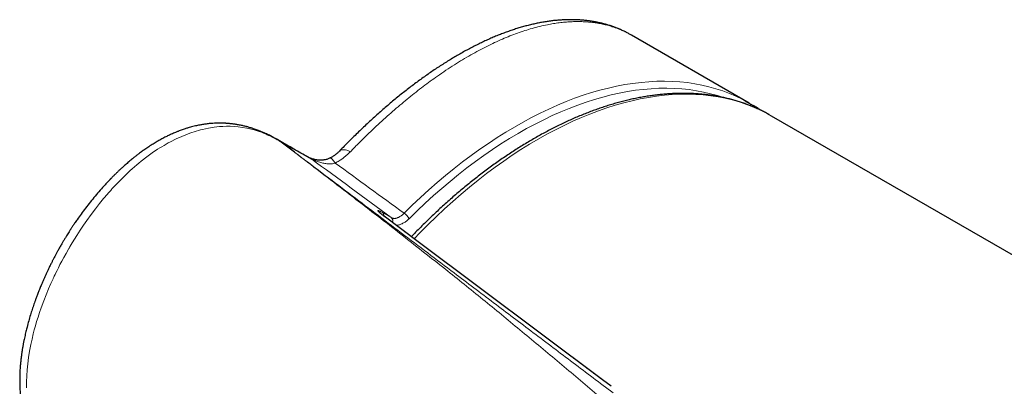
# Model space of a CAD drawing. Header units: millimetres. Extents: x 8 to 1323, y 12 to 708.
# Tile 28 of 44: x 1029 to 1085, y 396 to 417. Entities that reach past the tile are written whole.
import ezdxf

# ---------------------------------------------------------------- set-up
doc = ezdxf.new("R2010")
doc.units = ezdxf.units.MM

msp = doc.modelspace()

# ---------------------------------------------------------------- linework, layer by layer
at = {"color": 7, "linetype": 'Continuous', "lineweight": 30}
for p, q in [((1070.537, 412.014), (1063.862, 415.867)), ((1063.864, 415.865), (1063.862, 415.866)), ((1071.81, 411.279), (1071.674, 411.355)), ((1089.579, 401.021), (1071.81, 411.279)), ((1043.679, 409.979), (1043.733, 409.948)), ((1044.444, 409.538), (1043.68, 409.979)), ((1044.728, 409.225), (1043.973, 409.798)), ((1043.974, 409.8), (1044.077, 409.74)), ((1044.129, 409.712), (1044.294, 409.62)), ((1044.129, 409.712), (1044.388, 409.567)), ((1044.263, 409.632), (1044.176, 409.682)), ((1045.699, 408.835), (1045.336, 409.036)), ((1062.701, 395.936), (1062.208, 396.305))]:
    msp.add_line(p, q, dxfattribs=at)
at = {"color": 8, "linetype": 'Continuous', "lineweight": 0}
msp.add_line((1049.716, 405.799), (1050.217, 405.51), dxfattribs=at)
at = {"color": 8, "linetype": 'Continuous', "lineweight": 0, "flags": 128}
for points in [[(1050.943, 405.76), (1051.407, 406.214), (1051.876, 406.655), (1052.348, 407.085), (1052.824, 407.502), (1053.303, 407.906), (1053.785, 408.298), (1054.269, 408.676), (1054.755, 409.041), (1055.242, 409.392), (1055.732, 409.728), (1056.222, 410.051), (1056.713, 410.36), (1057.204, 410.653), (1057.696, 410.932), (1058.187, 411.196), (1058.678, 411.444), (1059.167, 411.677), (1059.655, 411.895), (1060.142, 412.097), (1060.627, 412.283), (1061.109, 412.453), (1061.589, 412.607), (1062.066, 412.745), (1062.54, 412.866), (1063.009, 412.971), (1063.475, 413.06), (1063.937, 413.132), (1064.394, 413.188), (1064.847, 413.227), (1065.294, 413.249), (1065.735, 413.255), (1066.171, 413.244), (1066.601, 413.216), (1067.024, 413.172), (1067.441, 413.111), (1067.85, 413.034), (1068.252, 412.94), (1068.647, 412.83), (1069.034, 412.703), (1069.413, 412.561), (1069.783, 412.402), (1070.145, 412.227), (1070.313, 412.139)], [(1069.065, 412.33), (1068.731, 412.438), (1068.34, 412.547), (1067.943, 412.64), (1067.538, 412.717), (1067.126, 412.777), (1066.707, 412.82), (1066.283, 412.848), (1065.852, 412.858), (1065.415, 412.853), (1064.973, 412.831), (1064.526, 412.792), (1064.074, 412.737), (1063.618, 412.666), (1063.157, 412.578), (1062.692, 412.474), (1062.224, 412.354), (1061.753, 412.218), (1061.278, 412.066), (1060.801, 411.898), (1060.322, 411.714), (1059.841, 411.514), (1059.358, 411.299), (1058.874, 411.068), (1058.389, 410.823), (1057.903, 410.562), (1057.417, 410.286), (1056.932, 409.996), (1056.446, 409.691), (1055.961, 409.372), (1055.478, 409.039), (1054.995, 408.692), (1054.515, 408.331), (1054.036, 407.957), (1053.56, 407.57), (1053.087, 407.171), (1052.617, 406.758), (1052.149, 406.334), (1051.686, 405.897), (1051.227, 405.449)], [(1071.674, 411.355), (1071.459, 411.471), (1071.099, 411.647), (1070.73, 411.808), (1070.353, 411.952), (1069.968, 412.081), (1069.575, 412.193), (1069.174, 412.288), (1068.766, 412.368), (1068.351, 412.43), (1067.93, 412.477), (1067.502, 412.506), (1067.068, 412.519), (1066.628, 412.516), (1066.182, 412.496), (1065.732, 412.459), (1065.276, 412.406), (1064.816, 412.337), (1064.351, 412.251), (1063.883, 412.148), (1063.411, 412.029), (1062.935, 411.894), (1062.457, 411.743), (1061.975, 411.576), (1061.492, 411.393), (1061.007, 411.194), (1060.519, 410.979), (1060.031, 410.749), (1059.541, 410.503), (1059.051, 410.243), (1058.561, 409.967), (1058.07, 409.676), (1057.58, 409.371), (1057.09, 409.051), (1056.602, 408.718), (1056.115, 408.37), (1055.629, 408.008), (1055.146, 407.633), (1054.665, 407.245), (1054.186, 406.844), (1053.711, 406.43), (1053.239, 406.003), (1052.77, 405.565), (1052.306, 405.115), (1051.845, 404.653), (1051.518, 404.315)], [(1043.973, 409.798), (1043.952, 409.811), (1043.922, 409.829), (1043.881, 409.855), (1043.828, 409.886), (1043.767, 409.922), (1043.726, 409.945), (1043.686, 409.968), (1043.504, 410.065), (1043.316, 410.158), (1043.294, 410.169), (1043.272, 410.179), (1043.25, 410.189), (1043.228, 410.199), (1043.205, 410.21), (1043.182, 410.22), (1043.16, 410.23), (1043.119, 410.248), (1043.059, 410.273), (1042.97, 410.309), (1042.856, 410.353), (1042.718, 410.402), (1042.666, 410.42), (1042.611, 410.438), (1042.554, 410.456), (1042.493, 410.474), (1042.429, 410.493), (1042.363, 410.511), (1042.293, 410.53), (1042.028, 410.591), (1041.773, 410.636), (1041.528, 410.669), (1041.294, 410.689), (1041.071, 410.698), (1040.861, 410.699), (1040.662, 410.692), (1040.476, 410.679), (1040.171, 410.646), (1039.849, 410.594), (1039.509, 410.521), (1039.392, 410.491), (1039.272, 410.459), (1039.151, 410.424), (1039.028, 410.386), (1038.903, 410.345), (1038.777, 410.301), (1038.65, 410.255), (1038.325, 410.124), (1038.004, 409.978), (1037.687, 409.818), (1037.563, 409.751), (1037.44, 409.682), (1037.318, 409.612), (1037.197, 409.539), (1037.076, 409.464), (1036.957, 409.388), (1036.652, 409.184), (1036.341, 408.958), (1036.023, 408.712), (1035.896, 408.609), (1035.769, 408.503), (1035.641, 408.393), (1035.513, 408.28), (1035.401, 408.18), (1035.308, 408.094), (1035.11, 407.908), (1034.899, 407.701), (1034.676, 407.473), (1034.523, 407.311), (1034.365, 407.14), (1034.329, 407.1), (1034.293, 407.06), (1034.257, 407.019), (1034.22, 406.978), (1034.183, 406.936), (1034.146, 406.894), (1034.109, 406.851), (1033.892, 406.596), (1033.664, 406.319), (1033.428, 406.019), (1033.184, 405.696), (1032.932, 405.348), (1032.744, 405.076), (1032.554, 404.791), (1032.361, 404.492), (1032.103, 404.075), (1031.989, 403.884), (1031.974, 403.858), (1031.959, 403.833), (1031.944, 403.807), (1031.929, 403.781), (1031.914, 403.756), (1031.899, 403.73), (1031.756, 403.478), (1031.628, 403.246), (1031.514, 403.034), (1031.413, 402.841), (1031.325, 402.669), (1031.249, 402.517), (1031.184, 402.385), (1031.131, 402.274), (1031.088, 402.184), (1031.063, 402.131), (1031.043, 402.089), (1031.029, 402.059), (1031.024, 402.048), (1031.022, 402.044), (1031.022, 402.042), (1031.021, 402.042), (1031.021, 402.042), (1031.021, 402.041), (1031.021, 402.041), (1031.021, 402.041), (1031.021, 402.041), (1031.021, 402.041), (1030.896, 401.766), (1030.765, 401.464), (1030.629, 401.137), (1030.49, 400.782), (1030.349, 400.399), (1030.255, 400.129), (1030.168, 399.862), (1030.088, 399.607), (1030.017, 399.365), (1029.954, 399.136), (1029.898, 398.921), (1029.825, 398.619), (1029.758, 398.311), (1029.686, 397.934), (1029.627, 397.567), (1029.581, 397.212), (1029.546, 396.87), (1029.523, 396.539), (1029.51, 396.195), (1029.51, 395.846)], [(1047.9, 409.255), (1047.827, 409.288), (1047.756, 409.315), (1047.687, 409.336), (1047.622, 409.351), (1047.56, 409.361), (1047.501, 409.364), (1047.447, 409.361), (1047.398, 409.352), (1047.353, 409.337), (1047.313, 409.317), (1047.279, 409.29), (1047.27, 409.281)], [(1047.043, 408.606), (1047.002, 408.664), (1046.962, 408.716), (1046.926, 408.762), (1046.891, 408.802), (1046.86, 408.835), (1046.832, 408.862), (1046.807, 408.881), (1046.786, 408.893), (1046.768, 408.898), (1046.754, 408.895), (1046.754, 408.895)]]:
    msp.add_lwpolyline(points, dxfattribs=at)
at = {"color": 7, "linetype": 'Continuous', "lineweight": 30, "flags": 128}
for points in [[(1070.313, 412.139), (1070.498, 412.036), (1070.761, 411.88)], [(1062.215, 396.301), (1051.742, 404.146), (1049.808, 405.595)]]:
    msp.add_lwpolyline(points, dxfattribs=at)
at = {"color": 8, "linetype": 'Continuous', "lineweight": 0}
for centre, radius, start, end in [((1049.564, 405.608), 0.244, 357.4311, 51.4631), ((1050.045, 405.308), 0.264, 342.4685, 49.6457), ((1050.579, 405.144), 0.716, 25.2399, 59.4671)]:
    msp.add_arc(centre, radius, start, end, dxfattribs=at)
for centre, major_axis, ratio, start_param, end_param in [((1150.606, 334.042), (207.127, -151.265), 0.006629, 4.186137, 4.211246), ((1151.166, 334.869), (207.594, -150.386), 0.006162, 4.191445, 4.213027)]:
    msp.add_ellipse(centre, major_axis=major_axis, ratio=ratio, start_param=start_param, end_param=end_param, dxfattribs=at)
at = {"color": 7, "linetype": 'Continuous', "lineweight": 30}
for points, knots in [([(1063.864, 415.865), (1063.813, 415.894), (1063.701, 415.958), (1063.524, 416.049), (1063.334, 416.141), (1063.14, 416.225), (1062.943, 416.303), (1062.743, 416.376), (1062.539, 416.442), (1062.332, 416.501), (1062.123, 416.554), (1061.911, 416.601), (1061.695, 416.641), (1061.477, 416.675), (1061.255, 416.703), (1061.03, 416.724), (1060.802, 416.738), (1060.571, 416.746), (1060.337, 416.747), (1060.1, 416.742), (1059.861, 416.73), (1059.619, 416.711), (1059.375, 416.686), (1059.128, 416.654), (1058.878, 416.615), (1058.627, 416.569), (1058.372, 416.516), (1058.116, 416.457), (1057.857, 416.391), (1057.597, 416.318), (1057.336, 416.24), (1057.075, 416.155), (1056.811, 416.063), (1056.545, 415.964), (1056.278, 415.86), (1056.01, 415.749), (1055.741, 415.631), (1055.47, 415.507), (1055.199, 415.378), (1054.927, 415.242), (1054.653, 415.1), (1054.379, 414.952), (1054.105, 414.798), (1053.829, 414.638), (1053.553, 414.472), (1053.277, 414.301), (1053, 414.124), (1052.723, 413.941), (1052.445, 413.753), (1052.166, 413.558), (1051.888, 413.359), (1051.611, 413.155), (1051.334, 412.946), (1051.057, 412.732), (1050.78, 412.512), (1050.503, 412.288), (1050.226, 412.058), (1049.95, 411.824), (1049.674, 411.585), (1049.398, 411.34), (1049.122, 411.091), (1048.847, 410.837), (1048.572, 410.578), (1048.297, 410.314), (1048.024, 410.047), (1047.752, 409.775), (1047.501, 409.52), (1047.341, 409.354), (1047.271, 409.281)], [0, 0, 0, 0, 0.011964, 0.026338, 0.040765, 0.055067, 0.06946, 0.08391, 0.098395, 0.112891, 0.127361, 0.141851, 0.15645, 0.171102, 0.185816, 0.200601, 0.215467, 0.230417, 0.24546, 0.260529, 0.275644, 0.29081, 0.306032, 0.321313, 0.336655, 0.352061, 0.367534, 0.383076, 0.398688, 0.414352, 0.42971, 0.445284, 0.460873, 0.476477, 0.492091, 0.507713, 0.523339, 0.538967, 0.554595, 0.57022, 0.585841, 0.601475, 0.617085, 0.63269, 0.648293, 0.6639, 0.679519, 0.694963, 0.710605, 0.726231, 0.741803, 0.75729, 0.772658, 0.788141, 0.803597, 0.819026, 0.834433, 0.849824, 0.865205, 0.880582, 0.895961, 0.911346, 0.926743, 0.942158, 0.95761, 0.972781, 0.988107, 1, 1, 1, 1]), ([(1071.669, 411.358), (1071.616, 411.387), (1071.49, 411.457), (1071.285, 411.561), (1071.055, 411.67), (1070.821, 411.774), (1070.584, 411.871), (1070.344, 411.962), (1070.101, 412.047), (1069.855, 412.125), (1069.606, 412.197), (1069.353, 412.263), (1069.098, 412.322), (1068.84, 412.375), (1068.579, 412.421), (1068.316, 412.461), (1068.049, 412.495), (1067.781, 412.522), (1067.509, 412.542), (1067.235, 412.556), (1066.959, 412.563), (1066.681, 412.564), (1066.4, 412.559), (1066.117, 412.547), (1065.833, 412.528), (1065.546, 412.503), (1065.257, 412.471), (1064.967, 412.433), (1064.674, 412.388), (1064.381, 412.336), (1064.085, 412.279), (1063.788, 412.214), (1063.49, 412.144), (1063.191, 412.066), (1062.89, 411.983), (1062.588, 411.893), (1062.285, 411.796), (1061.981, 411.694), (1061.677, 411.585), (1061.371, 411.47), (1061.065, 411.348), (1060.758, 411.221), (1060.451, 411.087), (1060.143, 410.947), (1059.835, 410.801), (1059.526, 410.649), (1059.218, 410.491), (1058.909, 410.327), (1058.6, 410.157), (1058.291, 409.981), (1057.983, 409.8), (1057.674, 409.613), (1057.366, 409.42), (1057.059, 409.221), (1056.751, 409.017), (1056.445, 408.808), (1056.138, 408.593), (1055.833, 408.372), (1055.528, 408.146), (1055.225, 407.915), (1054.922, 407.679), (1054.62, 407.438), (1054.319, 407.191), (1054.019, 406.94), (1053.721, 406.683), (1053.424, 406.422), (1053.128, 406.156), (1052.834, 405.885), (1052.541, 405.609), (1052.25, 405.329), (1051.961, 405.045), (1051.674, 404.755), (1051.473, 404.551), (1051.37, 404.442), (1051.36, 404.432)], [0, 0, 0, 0, 0.0098031, 0.0237215, 0.0376412, 0.0515636, 0.0654898, 0.0794209, 0.0933583, 0.1073027, 0.1212552, 0.1352167, 0.1491878, 0.1631692, 0.1771614, 0.1911647, 0.2051795, 0.219206, 0.2332441, 0.2472939, 0.2613552, 0.2754278, 0.2895114, 0.3036057, 0.3177102, 0.3318245, 0.345948, 0.3600803, 0.3742209, 0.388369, 0.4025243, 0.416686, 0.4308538, 0.4450269, 0.4592049, 0.4733873, 0.4875736, 0.5017633, 0.515956, 0.5301513, 0.5443488, 0.558548, 0.5727488, 0.5869508, 0.6011536, 0.6153571, 0.629561, 0.6437651, 0.6579692, 0.672173, 0.6863764, 0.7005794, 0.7147817, 0.7289833, 0.7431841, 0.757384, 0.771583, 0.7857809, 0.7999778, 0.8141737, 0.8283684, 0.8425621, 0.8567546, 0.870946, 0.8851362, 0.8993253, 0.9135133, 0.9277002, 0.9418859, 0.9560706, 0.9702543, 0.9844369, 0.9986186, 1, 1, 1, 1]), ([(1071.159, 411.619), (1071.153, 411.623), (1071.079, 411.676), (1070.948, 411.763), (1070.821, 411.842), (1070.766, 411.876)], [0, 0, 0, 0, 0.04438, 0.583011, 1, 1, 1, 1]), ([(1043.733, 409.948), (1043.713, 409.96), (1043.672, 409.984), (1043.563, 410.046), (1043.405, 410.132), (1043.226, 410.222), (1043.073, 410.293), (1042.958, 410.344), (1042.856, 410.387), (1042.768, 410.423), (1042.673, 410.46), (1042.571, 410.498), (1042.449, 410.541), (1042.332, 410.58), (1042.202, 410.619), (1042.094, 410.65), (1041.995, 410.677), (1041.91, 410.699), (1041.815, 410.721), (1041.711, 410.744), (1041.603, 410.766), (1041.499, 410.785), (1041.402, 410.801), (1041.319, 410.814), (1041.245, 410.824), (1041.18, 410.832), (1041.111, 410.84), (1041.04, 410.847), (1040.965, 410.854), (1040.9, 410.859), (1040.845, 410.863), (1040.789, 410.866), (1040.727, 410.869), (1040.663, 410.872), (1040.604, 410.873), (1040.555, 410.874), (1040.506, 410.875), (1040.383, 410.875), (1040.212, 410.87), (1039.983, 410.855), (1039.777, 410.835), (1039.557, 410.804), (1039.377, 410.773), (1039.221, 410.742), (1039.089, 410.713), (1038.955, 410.68), (1038.818, 410.643), (1038.677, 410.602), (1038.537, 410.559), (1038.403, 410.514), (1038.288, 410.473), (1038.193, 410.438), (1038.116, 410.408), (1038.045, 410.38), (1037.956, 410.344), (1037.85, 410.298), (1037.736, 410.248), (1037.626, 410.197), (1037.525, 410.149), (1037.419, 410.096), (1037.307, 410.039), (1037.189, 409.976), (1037.079, 409.915), (1036.973, 409.855), (1036.864, 409.791), (1036.754, 409.725), (1036.638, 409.653), (1036.52, 409.578), (1036.401, 409.499), (1036.288, 409.422), (1036.183, 409.349), (1036.082, 409.277), (1035.985, 409.207), (1035.894, 409.14), (1035.816, 409.08), (1035.747, 409.027), (1035.681, 408.975), (1035.607, 408.916), (1035.521, 408.848), (1035.425, 408.769), (1035.323, 408.683), (1035.222, 408.596), (1035.121, 408.507), (1035.016, 408.414), (1034.902, 408.31), (1034.802, 408.217), (1034.72, 408.139), (1034.658, 408.079), (1034.594, 408.017), (1034.528, 407.953), (1034.464, 407.889), (1034.405, 407.829), (1034.356, 407.78), (1034.32, 407.743), (1034.294, 407.717), (1034.276, 407.697), (1034.259, 407.68), (1034.239, 407.659), (1034.215, 407.634), (1034.178, 407.595), (1034.124, 407.538), (1034.051, 407.461), (1033.905, 407.303), (1033.688, 407.061), (1033.409, 406.735), (1033.133, 406.397), (1032.867, 406.055), (1032.618, 405.72), (1032.436, 405.465), (1032.314, 405.289), (1032.248, 405.191), (1032.187, 405.102), (1032.135, 405.024), (1032.091, 404.957), (1032.054, 404.899), (1032.017, 404.843), (1031.975, 404.777), (1031.921, 404.694), (1031.856, 404.59), (1031.78, 404.467), (1031.694, 404.326), (1031.603, 404.175), (1031.504, 404.007), (1031.404, 403.832), (1031.305, 403.655), (1031.217, 403.495), (1031.146, 403.361), (1031.089, 403.253), (1031.046, 403.171), (1031.01, 403.101), (1030.977, 403.037), (1030.942, 402.967), (1030.9, 402.884), (1030.851, 402.785), (1030.795, 402.67), (1030.731, 402.538), (1030.661, 402.389), (1030.586, 402.226), (1030.496, 402.023), (1030.396, 401.792), (1030.292, 401.544), (1030.2, 401.314), (1030.119, 401.104), (1030.048, 400.915), (1029.988, 400.748), (1029.934, 400.595), (1029.884, 400.45), (1029.817, 400.247), (1029.733, 399.982), (1029.635, 399.648), (1029.562, 399.378), (1029.51, 399.175), (1029.478, 399.043), (1029.445, 398.901), (1029.41, 398.748), (1029.375, 398.582), (1029.34, 398.408), (1029.312, 398.254), (1029.291, 398.132), (1029.277, 398.049), (1029.266, 397.984), (1029.259, 397.936), (1029.253, 397.896), (1029.245, 397.845), (1029.234, 397.77), (1029.22, 397.665), (1029.204, 397.541), (1029.185, 397.375), (1029.166, 397.181), (1029.149, 396.966), (1029.138, 396.77), (1029.131, 396.604), (1029.128, 396.465), (1029.126, 396.343), (1029.126, 396.219), (1029.128, 396.089), (1029.132, 395.952), (1029.138, 395.805), (1029.146, 395.679), (1029.153, 395.572), (1029.16, 395.489), (1029.169, 395.402), (1029.178, 395.31), (1029.189, 395.217), (1029.2, 395.132), (1029.21, 395.059), (1029.219, 394.998), (1029.228, 394.938), (1029.239, 394.874), (1029.251, 394.802), (1029.28, 394.645), (1029.327, 394.421), (1029.399, 394.14), (1029.475, 393.886), (1029.563, 393.631), (1029.661, 393.382), (1029.779, 393.119), (1029.876, 392.927), (1029.952, 392.79), (1029.991, 392.721), (1030.032, 392.651), (1030.073, 392.582), (1030.121, 392.506), (1030.17, 392.43), (1030.221, 392.355), (1030.27, 392.284), (1030.325, 392.207), (1030.387, 392.123), (1030.45, 392.042), (1030.51, 391.966), (1030.572, 391.89), (1030.642, 391.808), (1030.718, 391.721), (1030.784, 391.648), (1030.837, 391.592), (1030.875, 391.553), (1030.915, 391.511), (1030.959, 391.467), (1031.005, 391.421), (1031.048, 391.38), (1031.087, 391.343), (1031.129, 391.304), (1031.179, 391.257), (1031.234, 391.208), (1031.285, 391.164), (1031.332, 391.122), (1031.379, 391.083), (1031.43, 391.041), (1031.494, 390.989), (1031.578, 390.922), (1031.682, 390.844), (1031.795, 390.761), (1031.967, 390.642), (1032.167, 390.511), (1032.333, 390.416), (1032.4, 390.378)], [0, 0, 0, 0, 0.002328, 0.00478, 0.012367, 0.020143, 0.02463, 0.029036, 0.03269, 0.035548, 0.038421, 0.042783, 0.046421, 0.051282, 0.055026, 0.059831, 0.062457, 0.06526, 0.068579, 0.072152, 0.075779, 0.079561, 0.082665, 0.085497, 0.087854, 0.090073, 0.092073, 0.094664, 0.097223, 0.099458, 0.101138, 0.102754, 0.104939, 0.107288, 0.109167, 0.110731, 0.112131, 0.114002, 0.12296, 0.128904, 0.136811, 0.143414, 0.150784, 0.154899, 0.159051, 0.164066, 0.168518, 0.173029, 0.178546, 0.182888, 0.18694, 0.190553, 0.192889, 0.195086, 0.198095, 0.202243, 0.206451, 0.210389, 0.21406, 0.217468, 0.222094, 0.226441, 0.230558, 0.234447, 0.238478, 0.242932, 0.247054, 0.251814, 0.2566, 0.261066, 0.265226, 0.269096, 0.273302, 0.277052, 0.280296, 0.283039, 0.285667, 0.288555, 0.292297, 0.2964, 0.300769, 0.305398, 0.309491, 0.314011, 0.319085, 0.3247, 0.327394, 0.330194, 0.333098, 0.336105, 0.339211, 0.342022, 0.344281, 0.345992, 0.347159, 0.347849, 0.348604, 0.349545, 0.350671, 0.351982, 0.354861, 0.35835, 0.362373, 0.376063, 0.390105, 0.404496, 0.418841, 0.43246, 0.445382, 0.4495, 0.453449, 0.456962, 0.46003, 0.462653, 0.464833, 0.466746, 0.469211, 0.472495, 0.476494, 0.481208, 0.486633, 0.492655, 0.498461, 0.505769, 0.512398, 0.51835, 0.523626, 0.52724, 0.530283, 0.532753, 0.534906, 0.537359, 0.540388, 0.543995, 0.548183, 0.552956, 0.558318, 0.564279, 0.570564, 0.580078, 0.588885, 0.596972, 0.604329, 0.61094, 0.616695, 0.621781, 0.62677, 0.631781, 0.642695, 0.653989, 0.665924, 0.670115, 0.674507, 0.679267, 0.684403, 0.689922, 0.695831, 0.701894, 0.705243, 0.707998, 0.710152, 0.711701, 0.712731, 0.714171, 0.71671, 0.720169, 0.724515, 0.728985, 0.736573, 0.743642, 0.75016, 0.755886, 0.759955, 0.76378, 0.767847, 0.772133, 0.776625, 0.781325, 0.786551, 0.789109, 0.791826, 0.794704, 0.797743, 0.800934, 0.803831, 0.806188, 0.808156, 0.809971, 0.812099, 0.814538, 0.817169, 0.827819, 0.837016, 0.845747, 0.85393, 0.863564, 0.872209, 0.882253, 0.885099, 0.887558, 0.890055, 0.893105, 0.895505, 0.898994, 0.90201, 0.904559, 0.907531, 0.911409, 0.914909, 0.917706, 0.921047, 0.92455, 0.928501, 0.93251, 0.934286, 0.936108, 0.937985, 0.940023, 0.942269, 0.944427, 0.945918, 0.947627, 0.95013, 0.95271, 0.954925, 0.956825, 0.958956, 0.960992, 0.963367, 0.967129, 0.97158, 0.976247, 0.980966, 0.992339, 1, 1, 1, 1]), ([(1044.389, 409.569), (1044.322, 409.606), (1044.23, 409.657), (1044.136, 409.71), (1044.106, 409.727), (1044.1, 409.73)], [0, 0, 0, 0, 0.695207, 0.938321, 1, 1, 1, 1]), ([(1045.298, 409.064), (1045.024, 409.216), (1044.722, 409.383), (1044.418, 409.553), (1044.389, 409.569)], [0, 0, 0, 0, 0.905904, 1, 1, 1, 1]), ([(1047.27, 409.282), (1047.265, 409.276), (1047.241, 409.25), (1047.193, 409.205), (1047.129, 409.148), (1047.062, 409.093), (1046.992, 409.041), (1046.919, 408.992), (1046.844, 408.945), (1046.788, 408.913), (1046.757, 408.898), (1046.753, 408.896)], [0, 0, 0, 0, 0.044793, 0.188624, 0.329192, 0.46475, 0.599426, 0.727163, 0.854814, 0.98108, 1, 1, 1, 1]), ([(1046.752, 408.897), (1046.739, 408.89), (1046.701, 408.871), (1046.636, 408.845), (1046.557, 408.818), (1046.473, 408.798), (1046.387, 408.782), (1046.3, 408.773), (1046.212, 408.77), (1046.122, 408.773), (1046.034, 408.781), (1045.952, 408.793), (1045.879, 408.807), (1045.815, 408.822), (1045.756, 408.839), (1045.707, 408.854), (1045.668, 408.868), (1045.641, 408.879), (1045.621, 408.887), (1045.608, 408.893), (1045.602, 408.896), (1045.602, 408.896), (1045.602, 408.896)], [0, 0, 0, 0, 0.0309622, 0.0860163, 0.1442702, 0.2051581, 0.2679835, 0.3319321, 0.3963086, 0.4650272, 0.5330362, 0.5966578, 0.6561198, 0.7119362, 0.7627478, 0.8202551, 0.859821, 0.8949409, 0.9263596, 0.9548932, 0.9863639, 1, 1, 1, 1]), ([(1049.81, 405.594), (1049.804, 405.598), (1049.781, 405.616), (1049.746, 405.642), (1049.707, 405.673), (1049.675, 405.698), (1049.646, 405.721), (1049.618, 405.745), (1049.592, 405.767), (1049.571, 405.786), (1049.555, 405.801), (1049.545, 405.81), (1049.542, 405.815), (1049.542, 405.814), (1049.542, 405.814)], [0, 0, 0, 0, 0.033598, 0.131641, 0.217579, 0.29411, 0.375987, 0.46937, 0.573255, 0.677853, 0.782187, 0.884485, 0.969593, 1, 1, 1, 1])]:
    msp.add_open_spline(points, degree=3, knots=knots, dxfattribs=at)
at = {"color": 8, "linetype": 'Continuous', "lineweight": 0}
for points, knots in [([(1063.862, 415.866), (1063.796, 415.904), (1063.654, 415.984), (1063.402, 416.107), (1063.105, 416.234), (1062.791, 416.344), (1062.495, 416.43), (1062.216, 416.497), (1061.932, 416.551), (1061.64, 416.592), (1061.343, 416.621), (1061.038, 416.638), (1060.727, 416.641), (1060.408, 416.632), (1060.084, 416.609), (1059.754, 416.573), (1059.419, 416.525), (1059.051, 416.458), (1058.65, 416.369), (1058.224, 416.257), (1057.801, 416.129), (1057.381, 415.985), (1056.956, 415.825), (1056.524, 415.646), (1056.087, 415.45), (1055.642, 415.235), (1055.19, 415.001), (1054.731, 414.748), (1054.269, 414.477), (1053.798, 414.186), (1053.321, 413.875), (1052.866, 413.563), (1052.435, 413.254), (1052.031, 412.954), (1051.625, 412.642), (1051.218, 412.317), (1050.81, 411.98), (1050.399, 411.63), (1049.986, 411.267), (1049.571, 410.89), (1049.156, 410.503), (1048.739, 410.101), (1048.32, 409.686), (1048.04, 409.399), (1047.9, 409.255)], [0, 0, 0, 0, 0.017856, 0.03816, 0.065784, 0.093432, 0.115082, 0.136734, 0.158383, 0.180134, 0.201888, 0.223639, 0.245646, 0.267655, 0.289661, 0.311775, 0.333892, 0.356006, 0.383356, 0.410729, 0.436408, 0.462092, 0.48777, 0.513622, 0.539479, 0.565331, 0.591716, 0.6181, 0.644568, 0.671036, 0.698149, 0.725285, 0.747813, 0.770345, 0.792874, 0.815522, 0.838173, 0.860821, 0.883831, 0.906842, 0.929909, 0.952976, 0.97648, 1, 1, 1, 1]), ([(1043.733, 409.948), (1043.735, 409.947), (1043.817, 409.901), (1043.896, 409.85), (1043.974, 409.8)], [0, 0, 0, 0, 0.017708, 1, 1, 1, 1]), ([(1043.974, 409.8), (1043.972, 409.801), (1043.969, 409.803), (1043.967, 409.803), (1043.968, 409.802), (1043.972, 409.799), (1043.973, 409.798)], [0, 0, 0, 0, 0.283799, 0.523951, 0.750907, 1, 1, 1, 1]), ([(1045.336, 409.036), (1045.169, 409.129), (1044.869, 409.295), (1044.515, 409.491), (1044.321, 409.599), (1044.263, 409.632)], [0, 0, 0, 0, 0.469728, 0.841702, 1, 1, 1, 1]), ([(1061.891, 395.479), (1061.536, 395.778), (1060.828, 396.378), (1059.769, 397.269), (1058.711, 398.154), (1057.655, 399.032), (1056.599, 399.903), (1055.542, 400.766), (1054.483, 401.623), (1053.17, 402.675), (1051.6, 403.918), (1049.692, 405.408), (1047.892, 406.798), (1046.205, 408.093), (1045.206, 408.855), (1044.707, 409.237)], [0, 0, 0, 0, 0.062094, 0.12419, 0.18629, 0.24839, 0.310502, 0.372615, 0.43473, 0.496847, 0.603063, 0.709281, 0.828569, 0.914284, 1, 1, 1, 1]), ([(1044.746, 409.214), (1045.768, 408.44), (1047.779, 406.917), (1050.79, 404.639), (1053.528, 402.568), (1056.025, 400.681), (1058.278, 398.98), (1060.539, 397.274), (1062.051, 396.133), (1062.808, 395.563)], [0, 0, 0, 0, 0.171391, 0.337339, 0.503288, 0.627464, 0.751639, 0.87582, 1, 1, 1, 1]), ([(1047.9, 409.255), (1047.854, 409.209), (1047.762, 409.117), (1047.608, 408.984), (1047.443, 408.856), (1047.29, 408.752), (1047.156, 408.669), (1047.081, 408.627), (1047.043, 408.606)], [0, 0, 0, 0, 0.190135, 0.380256, 0.575105, 0.769936, 0.884812, 1, 1, 1, 1]), ([(1047.043, 408.606), (1047.009, 408.597), (1046.941, 408.58), (1046.834, 408.567), (1046.726, 408.562), (1046.615, 408.566), (1046.502, 408.578), (1046.387, 408.596), (1046.273, 408.621), (1046.149, 408.655), (1046.038, 408.692), (1045.942, 408.728), (1045.881, 408.752), (1045.832, 408.773), (1045.797, 408.789), (1045.765, 408.803), (1045.74, 408.815), (1045.721, 408.824), (1045.708, 408.831), (1045.702, 408.833), (1045.699, 408.835)], [0, 0, 0, 0, 0.072785, 0.146344, 0.221792, 0.2977, 0.377279, 0.457176, 0.537907, 0.618884, 0.72532, 0.779037, 0.83305, 0.863323, 0.893845, 0.91952, 0.945749, 0.965344, 0.985492, 1, 1, 1, 1]), ([(1049.796, 405.603), (1049.778, 405.617), (1049.734, 405.65), (1049.674, 405.697), (1049.617, 405.742), (1049.566, 405.786), (1049.521, 405.826), (1049.487, 405.86), (1049.467, 405.886), (1049.457, 405.905), (1049.462, 405.915), (1049.487, 405.913), (1049.529, 405.897), (1049.582, 405.872), (1049.64, 405.842), (1049.691, 405.813), (1049.716, 405.799)], [0, 0, 0, 0, 0.0382541, 0.094644, 0.1512547, 0.207758, 0.2836479, 0.3598561, 0.4361749, 0.5122161, 0.6089545, 0.7059049, 0.8025033, 0.8683445, 0.934328, 1, 1, 1, 1]), ([(1062.208, 396.305), (1061.536, 396.809), (1059.519, 398.32), (1056.441, 400.625), (1053.506, 402.824), (1051.386, 404.412), (1050.326, 405.206), (1049.796, 405.603)], [0, 0, 0, 0, 0.162551, 0.487652, 0.743826, 0.871913, 1, 1, 1, 1]), ([(1050.217, 405.51), (1050.236, 405.5), (1050.27, 405.483), (1050.324, 405.47), (1050.374, 405.465), (1050.427, 405.466), (1050.482, 405.474), (1050.538, 405.488), (1050.595, 405.509), (1050.654, 405.536), (1050.713, 405.57), (1050.771, 405.609), (1050.829, 405.653), (1050.887, 405.704), (1050.924, 405.741), (1050.943, 405.76)], [0, 0, 0, 0, 0.102281, 0.175579, 0.249394, 0.324833, 0.400831, 0.474375, 0.548433, 0.624105, 0.700332, 0.77393, 0.848036, 0.923742, 1, 1, 1, 1]), ([(1051.227, 405.449), (1051.202, 405.426), (1051.154, 405.379), (1051.078, 405.315), (1051, 405.258), (1050.921, 405.208), (1050.843, 405.166), (1050.766, 405.132), (1050.689, 405.106), (1050.614, 405.088), (1050.549, 405.079), (1050.512, 405.079), (1050.497, 405.079)], [0, 0, 0, 0, 0.102443, 0.204887, 0.310302, 0.415716, 0.518162, 0.620607, 0.726041, 0.831475, 0.933693, 1, 1, 1, 1])]:
    msp.add_open_spline(points, degree=3, knots=knots, dxfattribs=at)

doc.saveas('drawing.dxf')
